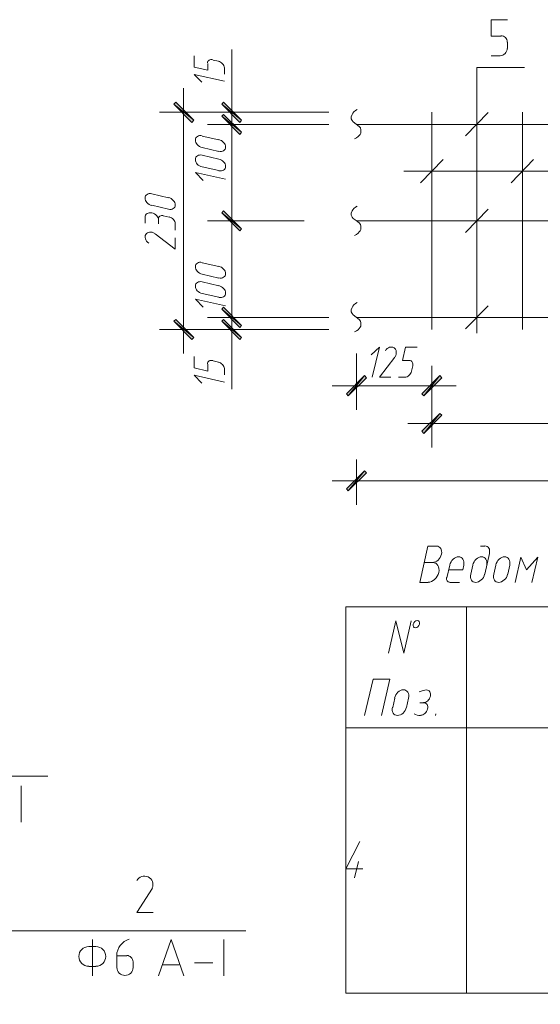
# Model space of a CAD drawing. Header units: millimetres. Extents: x 1527433 to 14789979, y -66543 to 11310.
# Tile 92 of 122: x 1996434 to 2000746, y -51040 to -42878. Entities that reach past the tile are written whole.
import ezdxf

# ---------------------------------------------------------------- set-up
doc = ezdxf.new("R2010")
doc.units = ezdxf.units.MM

msp = doc.modelspace()

# ---------------------------------------------------------------- hatches: boundary and pattern name
h = msp.add_hatch(color=7)
h.paths.add_polyline_path([(1997859.483, -43729.095), (1997876.417, -43712.162), (1997709.2, -43578.812)])
h.paths.add_polyline_path([(1997876.417, -43712.162), (1997709.2, -43578.812), (1997726.133, -43561.879)])
h = msp.add_hatch(color=7)
h.paths.add_polyline_path([(1998257.417, -43729.095), (1998272.233, -43712.162), (1998107.133, -43578.812)])
h.paths.add_polyline_path([(1998272.233, -43712.162), (1998107.133, -43578.812), (1998121.95, -43561.879)])
h = msp.add_hatch(color=7)
h.paths.add_polyline_path([(1998121.95, -43663.479), (1998107.133, -43678.295), (1998272.233, -43811.645)])
h.paths.add_polyline_path([(1998107.133, -43678.295), (1998272.233, -43811.645), (1998257.417, -43828.579)])
h = msp.add_hatch(color=7)
h.paths.add_polyline_path([(1998257.417, -43828.579), (1998272.233, -43811.645), (1998107.133, -43678.295)])
h.paths.add_polyline_path([(1998272.233, -43811.645), (1998107.133, -43678.295), (1998121.95, -43663.479)])
h = msp.add_hatch(color=7)
h.paths.add_polyline_path([(1998121.95, -44461.462), (1998107.133, -44478.395), (1998272.233, -44611.745)])
h.paths.add_polyline_path([(1998107.133, -44478.395), (1998272.233, -44611.745), (1998257.417, -44628.679)])
h = msp.add_hatch(color=7)
h.paths.add_polyline_path([(1998257.417, -44628.679), (1998272.233, -44611.745), (1998107.133, -44478.395)])
h.paths.add_polyline_path([(1998272.233, -44611.745), (1998107.133, -44478.395), (1998121.95, -44461.462)])
h = msp.add_hatch(color=7)
h.paths.add_polyline_path([(1998121.95, -45261.562), (1998107.133, -45278.495), (1998272.233, -45411.845)])
h.paths.add_polyline_path([(1998107.133, -45278.495), (1998272.233, -45411.845), (1998257.417, -45428.779)])
h = msp.add_hatch(color=7)
h.paths.add_polyline_path([(1998257.417, -45428.779), (1998272.233, -45411.845), (1998107.133, -45278.495)])
h.paths.add_polyline_path([(1998272.233, -45411.845), (1998107.133, -45278.495), (1998121.95, -45261.562)])
h = msp.add_hatch(color=7)
h.paths.add_polyline_path([(1997726.133, -45363.162), (1997709.2, -45377.979), (1997876.417, -45513.445)])
h.paths.add_polyline_path([(1997709.2, -45377.979), (1997876.417, -45513.445), (1997859.483, -45528.262)])
h = msp.add_hatch(color=7)
h.paths.add_polyline_path([(1998121.95, -45363.162), (1998107.133, -45377.979), (1998272.233, -45513.445)])
h.paths.add_polyline_path([(1998107.133, -45377.979), (1998272.233, -45513.445), (1998257.417, -45528.262)])
h = msp.add_hatch(color=7)
h.paths.add_polyline_path([(1999305.167, -45845.762), (1999290.35, -45828.829), (1999154.883, -45996.045)])
h.paths.add_polyline_path([(1999290.35, -45828.829), (1999154.883, -45996.045), (1999140.067, -45979.112)])
h = msp.add_hatch(color=7)
h.paths.add_polyline_path([(1999764.483, -45979.112), (1999781.417, -45996.045), (1999914.767, -45828.829)])
h.paths.add_polyline_path([(1999781.417, -45996.045), (1999914.767, -45828.829), (1999929.583, -45845.762)])
h = msp.add_hatch(color=7)
h.paths.add_polyline_path([(1999929.583, -46156.912), (1999914.767, -46142.095), (1999781.417, -46307.195)])
h.paths.add_polyline_path([(1999914.767, -46142.095), (1999781.417, -46307.195), (1999764.483, -46290.262)])
h = msp.add_hatch(color=7)
h.paths.add_polyline_path([(1999305.167, -46633.162), (1999290.35, -46618.345), (1999154.883, -46783.445)])
h.paths.add_polyline_path([(1999290.35, -46618.345), (1999154.883, -46783.445), (1999140.067, -46766.512)])

# ---------------------------------------------------------------- linework, layer by layer
at = {"color": 7, "lineweight": 0}
for points in [[(2000420.65, -43013.662), (2000338.1, -43013.662), (2000338.1, -42878.195), (2000473.567, -42878.195)], [(2000471.45, -43063.404), (2000470.396, -43052.952), (2000467.375, -43043.218), (2000462.593, -43034.409), (2000456.261, -43026.734), (2000448.586, -43020.402), (2000439.777, -43015.621), (2000430.043, -43012.599), (2000419.592, -43011.545)], [(2000473.567, -43117.379), (2000473.567, -43064.462)], [(1998189.683, -43644.429), (1998189.683, -43125.845)], [(2000411.125, -43176.645), (2000423.283, -43175.42), (2000434.606, -43171.905), (2000444.853, -43166.343), (2000453.781, -43158.977), (2000461.147, -43150.049), (2000466.709, -43139.801), (2000470.224, -43128.478), (2000471.45, -43116.32)], [(1997992.833, -43240.145), (1997992.833, -43297.295), (1997878.533, -43271.895), (1997878.533, -43176.645)], [(1998033.895, -43210.056), (1998024.948, -43208.714), (1998016.623, -43208.94), (1998009.097, -43210.624), (1998002.55, -43213.659), (1997997.158, -43217.934), (1997993.099, -43223.341), (1997990.551, -43229.772), (1997989.692, -43237.117)], [(1998079.617, -43223.212), (1998035.167, -43212.629)], [(1998128.802, -43276.466), (1998127.692, -43267.724), (1998124.68, -43259.11), (1998119.972, -43250.841), (1998113.771, -43243.137), (1998106.281, -43236.215), (1998097.705, -43230.292), (1998088.248, -43225.586), (1998078.113, -43222.315)], [(2000338.1, -43178.762), (2000412.183, -43178.762)], [(1998130.417, -43388.312), (1997878.533, -43331.162), (1997942.033, -43396.779)], [(1998130.417, -43329.045), (1998130.417, -43276.129)], [(2000219.567, -45475.345), (2000219.567, -43274.012), (2000615.383, -43274.012)], [(1997791.75, -43445.462), (1997791.75, -45644.679)], [(1998189.683, -43746.029), (1998189.683, -43445.462)], [(1998189.683, -43544.945), (1998189.683, -44745.095)], [(1998179.1, -43644.429), (1997592.783, -43644.429)], [(1998693.45, -43644.429), (1997990.717, -43644.429)], [(1998280.7, -43644.429), (1998994.017, -43644.429)], [(1999228.967, -43623.262), (1999214.15, -43631.729), (1999201.45, -43642.312), (1999192.983, -43652.895), (1999186.633, -43663.479), (1999180.283, -43682.529), (1999180.283, -43699.462), (1999186.633, -43714.279), (1999195.1, -43724.862), (1999220.5, -43743.912), (1999245.9, -43762.962), (1999256.483, -43775.662), (1999260.717, -43790.479), (1999260.717, -43809.529), (1999258.6, -43817.995), (1999254.367, -43828.579), (1999245.9, -43837.045), (1999237.433, -43847.629), (1999224.733, -43858.212), (1999207.8, -43866.679)], [(1999847.033, -45445.712), (1999847.033, -43644.429)], [(2000312.7, -43648.662), (2000126.433, -43841.279)], [(2000598.45, -45445.712), (2000598.45, -43644.429)], [(1998693.45, -43746.029), (1997990.717, -43746.029)], [(1998693.45, -43746.029), (1997990.717, -43746.029)], [(1998280.7, -43746.029), (1998994.017, -43746.029)], [(1999222.617, -43746.029), (2004222.183, -43746.029)], [(1997945.549, -43840.43), (1997934.146, -43838.842), (1997923.512, -43839.27), (1997913.876, -43841.571), (1997905.466, -43845.601), (1997898.511, -43851.216), (1997893.239, -43858.273), (1997889.881, -43866.628), (1997888.663, -43876.138), (1997889.743, -43886.166), (1997892.974, -43896.009), (1997898.13, -43905.42), (1997904.984, -43914.153), (1997913.311, -43921.961), (1997922.885, -43928.599), (1997933.479, -43933.82), (1997944.868, -43937.377)], [(1998083.85, -43875.145), (1997946.267, -43843.395)], [(1998082.451, -43969.127), (1998093.854, -43970.715), (1998104.488, -43970.287), (1998114.124, -43967.986), (1998122.534, -43963.956), (1998129.489, -43958.341), (1998134.761, -43951.284), (1998138.119, -43942.929), (1998139.337, -43933.419), (1998138.257, -43923.391), (1998135.026, -43913.548), (1998129.87, -43904.137), (1998123.016, -43895.404), (1998114.689, -43887.596), (1998105.115, -43880.958), (1998094.521, -43875.738), (1998083.132, -43872.18)], [(1997946.267, -43938.645), (1998083.85, -43970.395)], [(1997945.549, -44001.297), (1997934.146, -43999.709), (1997923.512, -44000.137), (1997913.876, -44002.438), (1997905.466, -44006.468), (1997898.511, -44012.083), (1997893.239, -44019.14), (1997889.881, -44027.495), (1997888.663, -44037.004), (1997889.743, -44047.033), (1997892.974, -44056.876), (1997898.13, -44066.287), (1997904.984, -44075.019), (1997913.311, -44082.828), (1997922.885, -44089.466), (1997933.479, -44094.686), (1997944.868, -44098.244)], [(1998083.85, -44033.895), (1997946.267, -44002.145)], [(1998082.451, -44129.994), (1998093.854, -44131.582), (1998104.488, -44131.154), (1998114.124, -44128.853), (1998122.534, -44124.823), (1998129.489, -44119.208), (1998134.761, -44112.151), (1998138.119, -44103.796), (1998139.337, -44094.286), (1998138.257, -44084.258), (1998135.026, -44074.415), (1998129.87, -44065.004), (1998123.016, -44056.271), (1998114.689, -44048.463), (1998105.115, -44041.825), (1998094.521, -44036.604), (1998083.132, -44033.047)], [(1999940.167, -44036.012), (1999753.9, -44230.745)], [(2000689.467, -44036.012), (2000505.317, -44230.745)], [(1998138.883, -44201.112), (1997889.117, -44143.962), (1997952.617, -44211.695)], [(1997946.267, -44097.395), (1998083.85, -44129.145)], [(1999616.317, -44133.379), (2005056.15, -44133.379)], [(1997528.566, -44320.913), (1997517.163, -44319.325), (1997506.529, -44319.754), (1997496.893, -44322.054), (1997488.482, -44326.084), (1997481.527, -44331.699), (1997476.256, -44338.756), (1997472.897, -44347.111), (1997471.68, -44356.621), (1997472.76, -44366.65), (1997475.991, -44376.492), (1997481.146, -44385.903), (1997488.001, -44394.636), (1997496.328, -44402.445), (1997505.901, -44409.082), (1997516.495, -44414.303), (1997527.884, -44417.861)], [(1997666.867, -44353.512), (1997529.283, -44321.762)], [(1997665.468, -44449.611), (1997676.87, -44451.198), (1997687.504, -44450.77), (1997697.141, -44448.469), (1997705.551, -44444.44), (1997712.506, -44438.825), (1997717.777, -44431.768), (1997721.136, -44423.412), (1997722.353, -44413.903), (1997721.273, -44403.874), (1997718.042, -44394.031), (1997712.887, -44384.621), (1997706.033, -44375.888), (1997697.706, -44368.079), (1997688.132, -44361.442), (1997677.538, -44356.221), (1997666.149, -44352.663)], [(1998189.683, -44345.045), (1998189.683, -45545.195)], [(1997584.77, -44540.903), (1997583.69, -44530.874), (1997580.459, -44521.031), (1997575.303, -44511.621), (1997568.449, -44502.888), (1997560.122, -44495.079), (1997550.549, -44488.442), (1997539.955, -44483.221), (1997528.566, -44479.663), (1997517.163, -44478.075), (1997506.529, -44478.504), (1997496.893, -44480.804), (1997488.482, -44484.834), (1997481.527, -44490.449), (1997476.256, -44497.506), (1997472.897, -44505.861), (1997471.68, -44515.371)], [(1997529.283, -44417.012), (1997666.867, -44448.762)], [(1999228.967, -44423.362), (1999214.15, -44431.829), (1999201.45, -44442.412), (1999192.983, -44452.995), (1999186.633, -44463.579), (1999180.283, -44482.629), (1999180.283, -44499.562), (1999186.633, -44514.379), (1999195.1, -44524.962), (1999220.5, -44544.012), (1999245.9, -44563.062), (1999256.483, -44575.762), (1999260.717, -44590.579), (1999260.717, -44607.512), (1999258.6, -44618.095), (1999254.367, -44628.679), (1999245.9, -44637.145), (1999237.433, -44647.729), (1999224.733, -44658.312), (1999207.8, -44666.779)], [(2000312.7, -44448.762), (2000126.433, -44641.379)], [(1997472.133, -44516.495), (1997472.133, -44565.179)], [(1997584.317, -44527.079), (1997584.317, -44569.412)], [(1997622.133, -44502.137), (1997607.685, -44501.614), (1997595.77, -44506.043), (1997587.602, -44514.639), (1997584.396, -44526.612)], [(1997673.217, -44514.379), (1997622.417, -44503.795)], [(1997722.402, -44567.633), (1997721.292, -44558.89), (1997718.28, -44550.276), (1997713.572, -44542.008), (1997707.371, -44534.304), (1997699.881, -44527.381), (1997691.305, -44521.458), (1997681.848, -44516.752), (1997671.713, -44513.481)], [(1998790.817, -44546.129), (1997990.717, -44546.129)], [(1998790.817, -44546.129), (1997990.717, -44546.129)], [(1999222.617, -44546.129), (2004222.183, -44546.129)], [(1997553.274, -44649.343), (1997542.31, -44644.026), (1997531.206, -44640.594), (1997520.245, -44639.015), (1997509.711, -44639.256), (1997499.889, -44641.287), (1997491.063, -44645.075), (1997483.517, -44650.589), (1997477.535, -44657.797), (1997473.564, -44666.274), (1997471.797, -44675.435), (1997472.143, -44685.011), (1997474.507, -44694.731), (1997478.798, -44704.328), (1997484.922, -44713.53), (1997492.786, -44722.068), (1997502.298, -44729.673)], [(1997721.9, -44622.329), (1997721.9, -44569.412)], [(1997554.683, -44651.962), (1997721.9, -44781.079), (1997721.9, -44685.829)], [(1997945.549, -44890.297), (1997934.146, -44888.709), (1997923.512, -44889.137), (1997913.876, -44891.438), (1997905.466, -44895.468), (1997898.511, -44901.083), (1997893.239, -44908.14), (1997889.881, -44916.495), (1997888.663, -44926.004), (1997889.743, -44936.033), (1997892.974, -44945.876), (1997898.13, -44955.287), (1997904.984, -44964.019), (1997913.311, -44971.828), (1997922.885, -44978.466), (1997933.479, -44983.686), (1997944.868, -44987.244)], [(1998083.85, -44925.012), (1997946.267, -44893.262)], [(1998082.451, -45018.994), (1998093.854, -45020.582), (1998104.488, -45020.154), (1998114.124, -45017.853), (1998122.534, -45013.823), (1998129.489, -45008.208), (1998134.761, -45001.151), (1998138.119, -44992.796), (1998139.337, -44983.286), (1998138.257, -44973.258), (1998135.026, -44963.415), (1998129.87, -44954.004), (1998123.016, -44945.271), (1998114.689, -44937.463), (1998105.115, -44930.825), (1998094.521, -44925.604), (1998083.132, -44922.047)], [(1997945.549, -45051.163), (1997934.146, -45049.575), (1997923.512, -45050.004), (1997913.876, -45052.304), (1997905.466, -45056.334), (1997898.511, -45061.949), (1997893.239, -45069.006), (1997889.881, -45077.361), (1997888.663, -45086.871), (1997889.743, -45096.9), (1997892.974, -45106.742), (1997898.13, -45116.153), (1997904.984, -45124.886), (1997913.311, -45132.695), (1997922.885, -45139.332), (1997933.479, -45144.553), (1997944.868, -45148.111)], [(1997946.267, -44988.512), (1998083.85, -45020.262)], [(1998083.85, -45083.762), (1997946.267, -45052.012)], [(1998082.451, -45179.861), (1998093.854, -45181.448), (1998104.488, -45181.02), (1998114.124, -45178.719), (1998122.534, -45174.69), (1998129.489, -45169.075), (1998134.761, -45162.018), (1998138.119, -45153.662), (1998139.337, -45144.153), (1998138.257, -45134.124), (1998135.026, -45124.281), (1998129.87, -45114.871), (1998123.016, -45106.138), (1998114.689, -45098.329), (1998105.115, -45091.692), (1998094.521, -45086.471), (1998083.132, -45082.913)], [(1998138.883, -45250.979), (1997889.117, -45193.829), (1997952.617, -45261.562)], [(1997946.267, -45147.262), (1998083.85, -45179.012)], [(1998189.683, -45145.145), (1998189.683, -45445.712), (1998189.683, -45941.012)], [(1999228.967, -45223.462), (1999214.15, -45231.929), (1999201.45, -45242.512), (1999192.983, -45253.095), (1999186.633, -45263.679), (1999180.283, -45282.729), (1999180.283, -45299.662), (1999186.633, -45312.362), (1999195.1, -45325.062), (1999220.5, -45344.112), (1999245.9, -45363.162), (1999256.483, -45375.862), (1999260.717, -45390.679), (1999260.717, -45407.612), (1999258.6, -45418.195), (1999254.367, -45426.662), (1999245.9, -45437.245), (1999237.433, -45447.829), (1999224.733, -45458.412), (1999207.8, -45466.879)], [(2000312.7, -45248.862), (2000126.433, -45441.479)], [(1998693.45, -45346.229), (1997990.717, -45346.229)], [(1998693.45, -45346.229), (1997990.717, -45346.229)], [(1998280.7, -45346.229), (1998994.017, -45346.229)], [(1999222.617, -45346.229), (2004222.183, -45346.229)], [(1998179.1, -45445.712), (1997592.783, -45445.712)], [(1998693.45, -45445.712), (1997990.717, -45445.712)], [(1998280.7, -45445.712), (1998994.017, -45445.712)], [(1999353.85, -45841.529), (1999413.117, -45591.762), (1999345.383, -45655.262)], [(1999542.736, -45672.903), (1999548.053, -45661.939), (1999551.485, -45650.834), (1999553.064, -45639.873), (1999552.823, -45629.34), (1999550.792, -45619.518), (1999547.004, -45610.692), (1999541.49, -45603.146), (1999534.282, -45597.164), (1999525.805, -45593.193), (1999516.644, -45591.426), (1999507.068, -45591.771), (1999497.347, -45594.136), (1999487.751, -45598.427), (1999478.549, -45604.551), (1999470.011, -45612.415), (1999462.406, -45621.927)], [(1999662.883, -45703.945), (1999603.617, -45703.945), (1999629.017, -45591.762), (1999726.383, -45591.762)], [(1997992.833, -45733.579), (1997992.833, -45790.729), (1997878.533, -45765.329), (1997878.533, -45670.079)], [(1998033.895, -45703.489), (1998024.948, -45702.147), (1998016.623, -45702.373), (1998009.097, -45704.058), (1998002.55, -45707.092), (1997997.158, -45711.367), (1997993.099, -45716.775), (1997990.551, -45723.205), (1997989.692, -45730.55)], [(1998079.617, -45716.645), (1998035.167, -45706.062)], [(1999222.617, -45644.679), (1999222.617, -46112.462)], [(1999542.233, -45674.312), (1999413.117, -45841.529), (1999508.367, -45841.529)], [(1999688.74, -45747.123), (1999690.081, -45738.176), (1999689.855, -45729.851), (1999688.171, -45722.326), (1999685.137, -45715.779), (1999680.861, -45710.387), (1999675.454, -45706.328), (1999669.023, -45703.78), (1999661.678, -45702.92)], [(1998128.802, -45769.9), (1998127.692, -45761.157), (1998124.68, -45752.543), (1998119.972, -45744.275), (1998113.771, -45736.571), (1998106.281, -45729.648), (1998097.705, -45723.725), (1998088.248, -45719.019), (1998078.113, -45715.748)], [(1998130.417, -45822.479), (1998130.417, -45769.562)], [(1999679.817, -45792.845), (1999690.4, -45748.395)], [(1999847.033, -45746.279), (1999847.033, -46112.462)], [(1999847.033, -45746.279), (1999847.033, -46423.612)], [(1998130.417, -45881.745), (1997878.533, -45824.595), (1997942.033, -45892.329)], [(1999571.867, -45841.529), (1999624.783, -45841.529)], [(1999624.446, -45842.031), (1999633.188, -45840.92), (1999641.802, -45837.909), (1999650.071, -45833.201), (1999657.775, -45827), (1999664.697, -45819.509), (1999670.62, -45810.933), (1999675.326, -45801.476), (1999678.597, -45791.341)], [(1999021.533, -45913.495), (2000048.117, -45913.495)], [(1999648.067, -46224.645), (2003796.733, -46224.645)], [(1999222.617, -46523.095), (1999222.617, -46899.862)], [(1999021.533, -46700.895), (2004423.267, -46700.895)], [(1999885.133, -47242.762), (1999815.283, -47242.762), (1999747.55, -47543.329), (1999817.4, -47543.329)], [(1999853.407, -47377.637), (1999865.382, -47376.226), (1999877.16, -47372.229), (1999888.443, -47365.92), (1999898.936, -47357.574), (1999908.343, -47347.466), (1999916.367, -47335.869), (1999922.711, -47323.06), (1999927.081, -47309.313), (1999929.101, -47295.571), (1999928.707, -47282.776), (1999926.068, -47271.203), (1999921.354, -47261.125), (1999914.732, -47252.815), (1999906.371, -47246.548), (1999896.441, -47242.598), (1999885.11, -47241.237)], [(2000287.3, -47242.762), (2000249.2, -47242.762)], [(2000324.589, -47300.817), (2000326.383, -47288.673), (2000326.045, -47277.368), (2000323.725, -47267.144), (2000319.57, -47258.243), (2000313.73, -47250.906), (2000306.354, -47245.375), (2000297.591, -47241.892), (2000287.588, -47240.698)], [(2000111.231, -47398.213), (2000113.251, -47384.471), (2000112.857, -47371.676), (2000110.218, -47360.103), (2000105.504, -47350.025), (2000098.882, -47341.715), (2000090.521, -47335.448), (2000080.591, -47331.498), (2000069.26, -47330.137), (2000057.285, -47331.547), (2000045.507, -47335.545), (2000034.224, -47341.854), (2000023.73, -47350.2), (2000014.324, -47360.308), (2000006.3, -47371.904), (1999999.955, -47384.713), (1999995.586, -47398.461)], [(2000301.731, -47398.213), (2000303.751, -47384.471), (2000303.357, -47371.676), (2000300.718, -47360.103), (2000296.004, -47350.025), (2000289.382, -47341.715), (2000281.021, -47335.448), (2000271.091, -47331.498), (2000259.76, -47330.137), (2000247.785, -47331.547), (2000236.007, -47335.545), (2000224.724, -47341.854), (2000214.23, -47350.2), (2000204.824, -47360.308), (2000196.8, -47371.904), (2000190.455, -47384.713), (2000186.086, -47398.461)], [(2000285.183, -47475.595), (2000325.4, -47302.029)], [(2000492.231, -47398.213), (2000494.251, -47384.471), (2000493.857, -47371.676), (2000491.218, -47360.103), (2000486.504, -47350.025), (2000479.882, -47341.715), (2000471.521, -47335.448), (2000461.591, -47331.498), (2000450.26, -47330.137), (2000438.285, -47331.547), (2000426.507, -47335.545), (2000415.224, -47341.854), (2000404.73, -47350.2), (2000395.324, -47360.308), (2000387.3, -47371.904), (2000380.955, -47384.713), (2000376.586, -47398.461)], [(2000676.767, -47543.329), (2000725.45, -47333.779), (2000632.317, -47437.495), (2000585.75, -47333.779), (2000537.067, -47543.329)], [(1999855.5, -47378.229), (1999785.65, -47378.229)], [(1999816.192, -47541.676), (1999830.543, -47539.945), (1999844.665, -47535.108), (1999858.202, -47527.497), (1999870.798, -47517.441), (1999882.098, -47505.272), (1999891.746, -47491.321), (1999899.387, -47475.918), (1999904.663, -47459.394), (1999907.125, -47442.884), (1999906.693, -47427.519), (1999903.567, -47413.628), (1999897.95, -47401.539), (1999890.042, -47391.579), (1999880.046, -47384.078), (1999868.162, -47379.364), (1999854.591, -47377.765)], [(1999997.317, -47399.395), (1999971.917, -47505.229)], [(2000103.15, -47437.495), (2000111.617, -47399.395)], [(2000187.817, -47399.395), (2000170.883, -47475.595)], [(2000378.317, -47399.395), (2000361.383, -47475.595)], [(2000475.683, -47475.595), (2000492.617, -47399.395)], [(2000103.15, -47437.495), (1999986.733, -47437.495)], [(2000169.153, -47474.661), (2000167.133, -47488.403), (2000167.527, -47501.197), (2000170.165, -47512.771), (2000174.88, -47522.849), (2000181.502, -47531.159), (2000189.862, -47537.426), (2000199.792, -47541.376), (2000211.124, -47542.737), (2000223.099, -47541.326), (2000234.876, -47537.329), (2000246.16, -47531.02), (2000256.653, -47522.674), (2000266.06, -47512.566), (2000274.083, -47500.969), (2000280.428, -47488.16), (2000284.797, -47474.413)], [(2000359.653, -47474.661), (2000357.633, -47488.403), (2000358.027, -47501.197), (2000360.665, -47512.771), (2000365.38, -47522.849), (2000372.002, -47531.159), (2000380.362, -47537.426), (2000390.292, -47541.376), (2000401.624, -47542.737), (2000413.599, -47541.326), (2000425.376, -47537.329), (2000436.66, -47531.02), (2000447.153, -47522.674), (2000456.56, -47512.566), (2000464.583, -47500.969), (2000470.928, -47488.16), (2000475.297, -47474.413)], [(1999970.258, -47503.395), (1999969.735, -47517.844), (1999974.165, -47529.759), (1999982.76, -47537.926), (1999994.733, -47541.133)], [(1999995.2, -47543.329), (2000077.75, -47543.329)], [(1999135.833, -47746.529), (1999135.833, -50946.929)], [(1999135.833, -47746.529), (2004634.933, -47746.529)], [(2004634.933, -47746.529), (2004634.933, -50946.929), (1999135.833, -50946.929)], [(2000134.9, -47746.529), (2000134.9, -50946.929)], [(1999487.2, -48129.645), (1999548.583, -47860.829), (1999614.2, -48129.645), (1999675.583, -47860.829)], [(1999430.05, -48646.112), (1999499.9, -48345.545), (1999360.2, -48345.545), (1999290.35, -48646.112)], [(1999654.031, -48500.997), (1999656.051, -48487.254), (1999655.657, -48474.46), (1999653.018, -48462.886), (1999648.304, -48452.808), (1999641.682, -48444.499), (1999633.321, -48438.232), (1999623.391, -48434.281), (1999612.06, -48432.92), (1999600.085, -48434.331), (1999588.307, -48438.328), (1999577.024, -48444.637), (1999566.53, -48452.983), (1999557.124, -48463.092), (1999549.1, -48474.688), (1999542.755, -48487.497), (1999538.386, -48501.244)], [(1999804.652, -48434.576), (1999789.656, -48435.388), (1999774.407, -48438.241), (1999759.067, -48443.095), (1999743.792, -48449.909)], [(1999778.7, -48538.648), (1999787.871, -48537.548), (1999796.895, -48534.463), (1999805.544, -48529.606), (1999813.591, -48523.187), (1999820.809, -48515.418), (1999826.97, -48506.509), (1999831.848, -48496.673), (1999835.214, -48486.12), (1999836.782, -48475.575), (1999836.5, -48465.76), (1999834.498, -48456.885), (1999830.903, -48449.161), (1999825.846, -48442.796), (1999819.454, -48438.001), (1999811.857, -48434.986), (1999803.183, -48433.959)], [(1999540.117, -48502.179), (1999523.183, -48578.379)], [(1999637.483, -48578.379), (1999654.417, -48502.179)], [(1999779.3, -48540.279), (1999747.55, -48540.279)], [(1999755.417, -48644.481), (1999764.588, -48643.381), (1999773.612, -48640.296), (1999782.261, -48635.439), (1999790.308, -48629.02), (1999797.526, -48621.251), (1999803.687, -48612.343), (1999808.565, -48602.506), (1999811.931, -48591.953), (1999813.499, -48581.408), (1999813.217, -48571.593), (1999811.214, -48562.718), (1999807.62, -48554.994), (1999802.563, -48548.63), (1999796.171, -48543.835), (1999788.574, -48540.819), (1999779.9, -48539.793)], [(1999521.453, -48577.444), (1999519.433, -48591.186), (1999519.827, -48603.981), (1999522.465, -48615.554), (1999527.18, -48625.632), (1999533.802, -48633.942), (1999542.162, -48640.209), (1999552.092, -48644.16), (1999563.424, -48645.52), (1999575.399, -48644.11), (1999587.176, -48640.113), (1999598.46, -48633.804), (1999608.953, -48625.458), (1999618.36, -48615.349), (1999626.383, -48603.753), (1999632.728, -48590.944), (1999637.097, -48577.197)], [(1999700.061, -48631.151), (1999712.172, -48637.841), (1999725.27, -48642.565), (1999739.212, -48645.285), (1999753.86, -48645.963)], [(1999880.9, -48631.295), (1999876.667, -48646.112)], [(1999135.833, -48747.712), (2004634.933, -48747.712)], [(1994762.8, -51040.062), (1994762.8, -49147.762), (1996665.683, -49147.762)], [(1996445.55, -49230.312), (1996445.55, -49530.879)], [(1999135.833, -49916.112), (1999252.25, -49691.745)], [(1999239.55, -49856.845), (1999207.8, -49992.312)], [(1999275.533, -49916.112), (1999135.833, -49916.112)], [(1997532.386, -50075.457), (1997536.415, -50062.159), (1997537.765, -50048.718), (1997536.568, -50035.477), (1997532.958, -50022.778), (1997527.066, -50010.963), (1997519.027, -50000.374), (1997508.971, -49991.353), (1997497.033, -49984.244), (1997483.945, -49979.577), (1997470.585, -49977.579), (1997457.302, -49978.134), (1997444.443, -49981.126), (1997432.356, -49986.439), (1997421.391, -49993.957), (1997411.895, -50003.565), (1997404.217, -50015.146)], [(1997533.517, -50076.979), (1997404.4, -50278.062), (1997539.867, -50278.062)], [(1988977.95, -50430.462), (1998308.217, -50430.462)], [(1997036.1, -50802.995), (1997036.1, -50502.429)], [(1997341.82, -50501.291), (1997319.954, -50509.327), (1997300.063, -50520.56), (1997282.416, -50534.645), (1997267.28, -50551.236), (1997254.925, -50569.99), (1997245.617, -50590.561), (1997239.626, -50612.604), (1997237.219, -50635.776)], [(1997584.317, -50802.995), (1997688.033, -50502.429), (1997793.867, -50802.995)], [(1998124.067, -50502.429), (1998124.067, -50802.995)], [(1997005.408, -50561.695), (1996988.985, -50563.351), (1996973.688, -50568.099), (1996959.846, -50575.613), (1996947.785, -50585.564), (1996937.834, -50597.624), (1996930.321, -50611.467), (1996925.572, -50626.764), (1996923.917, -50643.187), (1996925.572, -50659.61), (1996930.321, -50674.907), (1996937.834, -50688.75), (1996947.785, -50700.81), (1996959.846, -50710.761), (1996973.688, -50718.275), (1996988.985, -50723.023), (1997005.408, -50724.679)], [(1997065.733, -50561.695), (1997006.467, -50561.695)], [(1997064.675, -50724.679), (1997081.098, -50723.023), (1997096.395, -50718.275), (1997110.238, -50710.761), (1997122.298, -50700.81), (1997132.249, -50688.75), (1997139.763, -50674.907), (1997144.511, -50659.61), (1997146.167, -50643.187), (1997144.511, -50626.764), (1997139.763, -50611.467), (1997132.249, -50597.624), (1997122.298, -50585.564), (1997110.238, -50575.613), (1997096.395, -50568.099), (1997081.098, -50563.351), (1997064.675, -50561.695)], [(1997239.3, -50637.895), (1997239.3, -50735.262)], [(1997321.85, -50637.895), (1997239.3, -50637.895)], [(1997372.65, -50687.637), (1997371.596, -50677.186), (1997368.575, -50667.451), (1997363.793, -50658.642), (1997357.461, -50650.968), (1997349.786, -50644.635), (1997340.977, -50639.854), (1997331.243, -50636.832), (1997320.792, -50635.779)], [(1997006.467, -50726.795), (1997065.733, -50726.795)], [(1997239.3, -50734.204), (1997240.655, -50747.641), (1997244.54, -50760.157), (1997250.687, -50771.482), (1997258.829, -50781.35), (1997268.696, -50789.492), (1997280.022, -50795.639), (1997292.538, -50799.524), (1997305.975, -50800.879), (1997319.412, -50799.524), (1997331.928, -50795.639), (1997343.254, -50789.492), (1997353.121, -50781.35), (1997361.263, -50771.482), (1997367.41, -50760.157), (1997371.295, -50747.641), (1997372.65, -50734.204)], [(1997372.65, -50735.262), (1997372.65, -50688.695)], [(1997755.767, -50711.979), (1997620.3, -50711.979)], [(1997882.767, -50697.162), (1998033.05, -50697.162)]]:
    msp.add_lwpolyline(points, dxfattribs=at)
for points in [[(1997876.417, -43712.162), (1997709.2, -43578.812), (1997726.133, -43561.879)], [(1997859.483, -43729.095), (1997876.417, -43712.162), (1997709.2, -43578.812)], [(1998272.233, -43712.162), (1998107.133, -43578.812), (1998121.95, -43561.879)], [(1998257.417, -43729.095), (1998272.233, -43712.162), (1998107.133, -43578.812)], [(1998121.95, -43663.479), (1998107.133, -43678.295), (1998272.233, -43811.645)], [(1998272.233, -43811.645), (1998107.133, -43678.295), (1998121.95, -43663.479)], [(1998107.133, -43678.295), (1998272.233, -43811.645), (1998257.417, -43828.579)], [(1998257.417, -43828.579), (1998272.233, -43811.645), (1998107.133, -43678.295)], [(1998121.95, -44461.462), (1998107.133, -44478.395), (1998272.233, -44611.745)], [(1998272.233, -44611.745), (1998107.133, -44478.395), (1998121.95, -44461.462)], [(1998107.133, -44478.395), (1998272.233, -44611.745), (1998257.417, -44628.679)], [(1998257.417, -44628.679), (1998272.233, -44611.745), (1998107.133, -44478.395)], [(1998121.95, -45261.562), (1998107.133, -45278.495), (1998272.233, -45411.845)], [(1998272.233, -45411.845), (1998107.133, -45278.495), (1998121.95, -45261.562)], [(1998107.133, -45278.495), (1998272.233, -45411.845), (1998257.417, -45428.779)], [(1998257.417, -45428.779), (1998272.233, -45411.845), (1998107.133, -45278.495)], [(1997726.133, -45363.162), (1997709.2, -45377.979), (1997876.417, -45513.445)], [(1997709.2, -45377.979), (1997876.417, -45513.445), (1997859.483, -45528.262)], [(1998121.95, -45363.162), (1998107.133, -45377.979), (1998272.233, -45513.445)], [(1998107.133, -45377.979), (1998272.233, -45513.445), (1998257.417, -45528.262)], [(1999290.35, -45828.829), (1999154.883, -45996.045), (1999140.067, -45979.112)], [(1999305.167, -45845.762), (1999290.35, -45828.829), (1999154.883, -45996.045)], [(1999764.483, -45979.112), (1999781.417, -45996.045), (1999914.767, -45828.829)], [(1999781.417, -45996.045), (1999914.767, -45828.829), (1999929.583, -45845.762)], [(1999914.767, -46142.095), (1999781.417, -46307.195), (1999764.483, -46290.262)], [(1999929.583, -46156.912), (1999914.767, -46142.095), (1999781.417, -46307.195)], [(1999290.35, -46618.345), (1999154.883, -46783.445), (1999140.067, -46766.512)], [(1999305.167, -46633.162), (1999290.35, -46618.345), (1999154.883, -46783.445)], [(1999745.024, -47889.392), (1999745.736, -47877.458), (1999742.407, -47867.715), (1999735.646, -47861.148), (1999726.064, -47858.742), (1999715.367, -47861.156), (1999705.568, -47867.731), (1999697.732, -47877.479), (1999692.926, -47889.415), (1999692.214, -47901.349), (1999695.543, -47911.092), (1999702.304, -47917.66), (1999711.886, -47920.065), (1999722.583, -47917.651), (1999732.382, -47911.076), (1999740.218, -47901.328)]]:
    msp.add_lwpolyline(points, close=True, dxfattribs=at)

doc.saveas('drawing.dxf')
